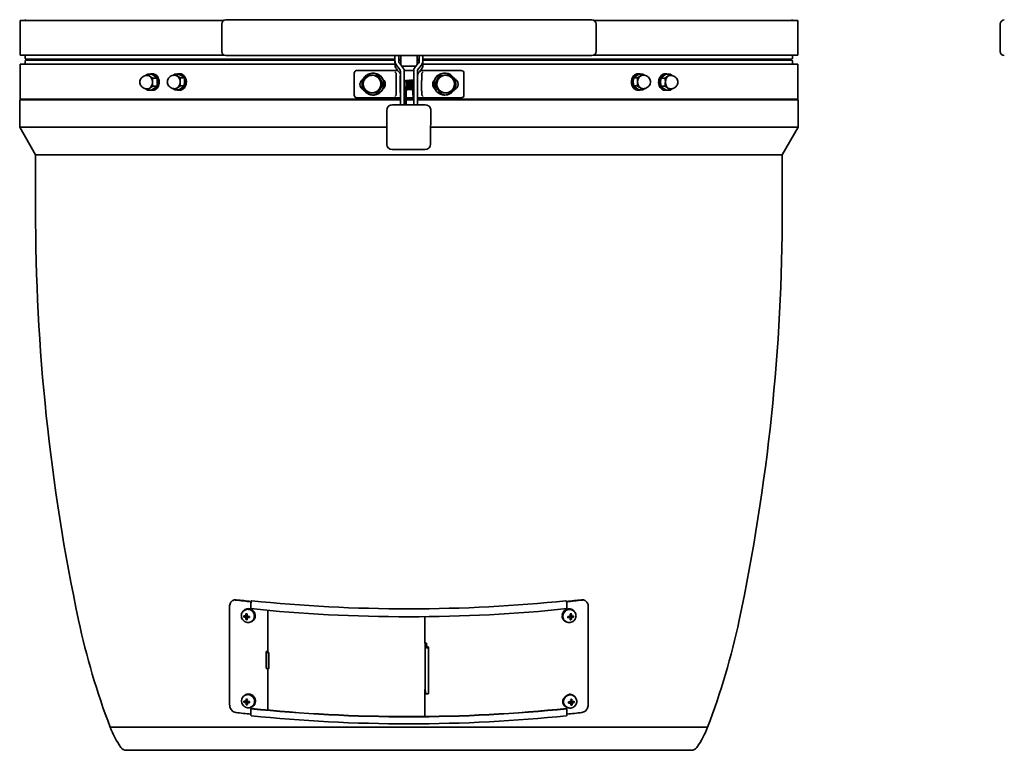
# Model space of a CAD drawing. Extents: x 6.5 to 64.9, y -6 to 65.8.
# Tile 1 of 21: x 6.5 to 34.7, y -6 to 15. Entities that reach past the tile are written whole.
import ezdxf

# ---------------------------------------------------------------- set-up
doc = ezdxf.new("R2010")
doc.units = 0
doc.header["$MEASUREMENT"] = 0

msp = doc.modelspace()

# ---------------------------------------------------------------- linework, layer by layer
at = {"color": 7, "lineweight": 35}
for p, q in [((6.463, 14.94), (12.324, 14.94)), ((6.463, 13.94), (6.463, 14.94)), ((12.257, 14.834), (12.257, 14.046)), ((17.635, 14.952), (12.375, 14.952)), ((22.894, 14.952), (17.635, 14.952)), ((28.807, 14.94), (22.946, 14.94)), ((23.012, 14.834), (23.012, 14.046)), ((28.807, 13.94), (28.807, 14.94)), ((34.622, 14.834), (34.622, 14.046)), ((6.463, 13.94), (12.324, 13.94)), ((6.611, 13.94), (6.611, 13.861)), ((17.635, 13.928), (12.375, 13.928)), ((17.232, 13.928), (17.232, 13.885)), ((17.345, 13.829), (17.345, 13.928)), ((17.399, 13.928), (17.399, 13.916)), ((17.399, 13.916), (17.399, 13.896)), ((17.399, 13.896), (17.399, 13.879)), ((17.399, 13.879), (17.399, 13.668)), ((22.894, 13.928), (17.635, 13.928)), ((17.871, 13.928), (17.871, 13.916)), ((17.871, 13.916), (17.871, 13.896)), ((17.871, 13.879), (17.871, 13.896)), ((17.871, 13.879), (17.871, 13.666)), ((17.927, 13.928), (17.927, 13.885)), ((18.035, 13.884), (18.035, 13.928)), ((18.04, 13.637), (18.04, 13.928)), ((22.946, 13.94), (28.807, 13.94)), ((28.658, 13.94), (28.658, 13.861)), ((6.463, 13.677), (13.679, 13.677)), ((6.463, 12.677), (6.463, 13.677)), ((6.611, 13.677), (6.611, 13.756)), ((6.651, 13.822), (17.232, 13.822)), ((6.651, 13.795), (17.233, 13.795)), ((6.888, 13.822), (17.232, 13.822)), ((13.679, 13.677), (17.236, 13.677)), ((14.055, 13.822), (14.055, 13.795)), ((14.171, 13.795), (14.171, 13.822)), ((14.359, 13.822), (14.359, 13.795)), ((14.369, 13.795), (14.369, 13.822)), ((14.383, 13.795), (14.383, 13.822)), ((14.624, 13.822), (14.624, 13.795)), ((14.647, 13.795), (14.647, 13.822)), ((14.657, 13.795), (14.657, 13.822)), ((14.717, 13.795), (14.717, 13.822)), ((14.72, 13.822), (14.72, 13.795)), ((14.733, 13.795), (14.733, 13.812)), ((17.233, 13.79), (17.233, 13.793)), ((17.237, 13.635), (17.233, 13.79)), ((17.257, 13.584), (17.253, 13.588)), ((17.342, 13.781), (17.342, 13.779)), ((17.345, 13.755), (17.345, 13.829)), ((17.345, 13.822), (17.399, 13.822)), ((17.345, 13.822), (17.399, 13.822)), ((17.345, 13.795), (17.399, 13.795)), ((17.392, 13.677), (17.399, 13.677)), ((17.431, 13.626), (17.841, 13.626)), ((17.871, 13.822), (17.928, 13.822)), ((17.871, 13.822), (17.928, 13.822)), ((17.871, 13.795), (17.928, 13.795)), ((17.88, 13.677), (17.871, 13.677)), ((17.929, 13.713), (17.929, 13.713)), ((18.023, 13.588), (18.02, 13.584)), ((18.04, 13.822), (28.619, 13.822)), ((18.04, 13.822), (28.381, 13.822)), ((18.04, 13.795), (28.619, 13.795)), ((28.083, 13.677), (18.04, 13.677)), ((20.677, 13.822), (20.677, 13.795)), ((20.737, 13.822), (20.737, 13.795)), ((20.74, 13.795), (20.739, 13.822)), ((20.937, 13.822), (20.937, 13.795)), ((20.96, 13.795), (20.96, 13.822)), ((21.255, 13.822), (21.255, 13.795)), ((21.277, 13.795), (21.277, 13.822)), ((28.807, 13.677), (28.083, 13.677)), ((28.658, 13.677), (28.658, 13.756)), ((28.807, 12.677), (28.807, 13.677)), ((10.244, 13.392), (10.13, 13.392)), ((10.282, 13.401), (10.256, 13.401)), ((11.017, 13.397), (10.915, 13.397)), ((11.05, 13.406), (11.027, 13.406)), ((16.065, 12.792), (16.065, 13.422)), ((17.31, 13.5), (16.144, 13.5)), ((16.46, 13.368), (16.44, 13.368)), ((16.585, 13.364), (16.44, 13.368)), ((16.609, 13.364), (16.46, 13.368)), ((16.734, 13.36), (16.585, 13.364)), ((16.607, 13.423), (16.602, 13.423)), ((16.754, 13.36), (16.609, 13.364)), ((16.754, 13.36), (16.734, 13.36)), ((17.271, 13.422), (17.235, 13.46)), ((17.27, 13.297), (17.273, 13.418)), ((17.337, 13.573), (17.375, 13.524)), ((17.391, 13.417), (17.388, 13.297)), ((17.391, 13.476), (17.391, 13.478)), ((17.498, 13.514), (17.498, 13.512)), ((17.5, 13.411), (17.498, 13.514)), ((17.773, 13.5), (17.498, 13.5)), ((17.5, 13.409), (17.5, 13.411)), ((17.5, 13.182), (17.5, 13.408)), ((17.882, 13.182), (17.882, 13.375)), ((17.884, 13.297), (17.887, 13.418)), ((17.896, 13.524), (17.934, 13.573)), ((19.136, 13.499), (17.967, 13.5)), ((18.005, 13.42), (18.002, 13.297)), ((18.661, 13.364), (18.516, 13.36)), ((18.516, 13.36), (18.536, 13.36)), ((18.685, 13.364), (18.536, 13.36)), ((18.81, 13.368), (18.661, 13.364)), ((18.663, 13.423), (18.668, 13.423)), ((18.83, 13.368), (18.685, 13.364)), ((18.81, 13.368), (18.83, 13.368)), ((19.137, 13.499), (19.136, 13.499)), ((19.215, 12.791), (19.216, 13.421)), ((24.218, 13.406), (24.241, 13.406)), ((24.251, 13.397), (24.354, 13.397)), ((24.988, 13.401), (25.014, 13.401)), ((25.026, 13.392), (25.14, 13.392)), ((10.28, 13.279), (10.394, 13.279)), ((10.394, 13.051), (10.28, 13.051)), ((11.075, 13.284), (11.177, 13.284)), ((11.177, 13.056), (11.075, 13.056)), ((16.288, 13.112), (16.288, 13.108)), ((16.894, 13.1), (16.874, 13.1)), ((17.269, 13.212), (17.269, 13.185)), ((17.269, 13.027), (17.269, 13.185)), ((17.387, 13.212), (17.387, 13.185)), ((17.387, 13.185), (17.387, 13.027)), ((17.391, 13.182), (17.388, 13.182)), ((17.391, 13.03), (17.388, 13.03)), ((17.519, 13.03), (17.498, 13.03)), ((17.514, 13.182), (17.499, 13.182)), ((17.554, 13.182), (17.553, 13.192)), ((17.559, 13.03), (17.558, 13.03)), ((17.595, 13.182), (17.594, 13.182)), ((17.599, 13.03), (17.598, 13.03)), ((17.636, 13.182), (17.635, 13.182)), ((17.639, 13.03), (17.638, 13.03)), ((17.679, 13.03), (17.679, 13.03)), ((17.716, 13.182), (17.715, 13.182)), ((17.773, 13.182), (17.756, 13.182)), ((17.772, 13.03), (17.759, 13.03)), ((17.772, 13.011), (17.771, 13.03)), ((17.883, 13.182), (17.88, 13.182)), ((17.88, 13.106), (17.88, 13.123)), ((17.88, 13.03), (17.88, 13.032)), ((17.883, 13.03), (17.88, 13.03)), ((17.883, 13.212), (17.883, 13.185)), ((17.883, 13.185), (17.883, 13.027)), ((18.001, 13.212), (18.001, 13.185)), ((18.001, 13.027), (18.001, 13.185)), ((18.376, 13.1), (18.396, 13.1)), ((18.982, 13.108), (18.982, 13.112)), ((24.092, 13.284), (24.194, 13.284)), ((24.194, 13.056), (24.092, 13.056)), ((24.876, 13.279), (24.99, 13.279)), ((24.99, 13.051), (24.876, 13.051)), ((10.244, 12.938), (10.13, 12.938)), ((10.282, 12.929), (10.256, 12.929)), ((11.017, 12.943), (10.915, 12.943)), ((11.05, 12.934), (11.027, 12.934)), ((16.426, 12.857), (16.571, 12.853)), ((16.571, 12.853), (16.72, 12.848)), ((16.607, 12.793), (16.602, 12.793)), ((16.739, 12.848), (16.72, 12.848)), ((17.272, 12.794), (17.269, 12.916)), ((17.388, 12.916), (17.39, 12.796)), ((17.39, 12.796), (17.39, 12.795)), ((17.761, 12.721), (17.738, 12.956)), ((17.884, 12.79), (17.881, 12.787)), ((17.886, 12.795), (17.884, 12.916)), ((18.002, 12.916), (18.005, 12.792)), ((18.006, 12.788), (18.043, 12.751)), ((18.53, 12.848), (18.55, 12.848)), ((18.55, 12.848), (18.699, 12.853)), ((18.663, 12.793), (18.668, 12.793)), ((18.699, 12.853), (18.844, 12.857)), ((24.218, 12.934), (24.241, 12.934)), ((24.251, 12.943), (24.354, 12.943)), ((24.988, 12.929), (25.014, 12.929)), ((25.026, 12.938), (25.14, 12.938)), ((6.454, 11.866), (6.454, 12.653)), ((17.39, 12.653), (6.454, 12.653)), ((13.679, 12.677), (6.463, 12.677)), ((17.39, 12.677), (13.679, 12.677)), ((17.39, 12.713), (16.144, 12.713)), ((18.105, 12.509), (17.16, 12.509)), ((17.39, 12.509), (17.39, 12.542)), ((17.496, 12.542), (17.496, 12.509)), ((17.517, 12.713), (17.499, 12.713)), ((17.516, 12.677), (17.499, 12.677)), ((17.516, 12.653), (17.499, 12.653)), ((17.564, 12.713), (17.556, 12.713)), ((17.635, 12.677), (17.556, 12.677)), ((17.635, 12.653), (17.556, 12.653)), ((17.772, 12.712), (17.564, 12.713)), ((17.635, 12.677), (17.772, 12.677)), ((17.772, 12.653), (17.635, 12.653)), ((17.772, 12.509), (17.772, 12.542)), ((19.136, 12.712), (17.881, 12.712)), ((17.881, 12.677), (28.083, 12.677)), ((28.816, 12.653), (17.881, 12.653)), ((19.136, 12.712), (19.137, 12.712)), ((28.083, 12.677), (28.807, 12.677)), ((28.816, 11.866), (28.816, 12.653)), ((18.262, 12.373), (18.262, 12.351)), ((18.262, 12.351), (18.262, 12.349)), ((17, 11.866), (6.454, 11.866)), ((6.454, 11.866), (6.908, 11.079)), ((28.816, 11.866), (18.26, 11.866)), ((28.361, 11.079), (28.816, 11.866)), ((16.999, 11.375), (16.999, 11.381)), ((6.908, 11.079), (17.635, 11.079)), ((6.908, 9.504), (6.908, 11.079)), ((17.635, 11.079), (6.908, 11.079)), ((18.101, 11.226), (17.156, 11.226)), ((17.635, 11.079), (28.361, 11.079)), ((28.361, 11.079), (17.635, 11.079)), ((28.361, 9.504), (28.361, 11.079)), ((12.485, -4.747), (12.485, -1.895)), ((12.57, -1.743), (12.584, -1.736)), ((13.096, -1.813), (13.096, -1.974)), ((22.174, -1.974), (22.174, -1.813)), ((22.686, -1.736), (22.7, -1.743)), ((22.784, -1.895), (22.784, -4.747)), ((12.991, -2.192), (12.891, -2.215)), ((12.925, -2.015), (12.897, -2.032)), ((12.936, -1.997), (12.92, -2.006)), ((12.985, -2.176), (12.949, -2.188)), ((12.998, -2.193), (12.949, -2.226)), ((12.954, -2.12), (12.986, -2.154)), ((13.001, -2.193), (12.954, -2.288)), ((13.018, -2.195), (12.985, -2.23)), ((13.023, -2.195), (13.051, -2.233)), ((13.051, -2.197), (13.051, -2.215)), ((13.051, -2.215), (13.051, -2.233)), ((13.582, -2.023), (13.582, -3.228)), ((18.094, -2.968), (18.094, -2.206)), ((22.233, -2.196), (22.204, -2.234)), ((22.204, -2.216), (22.204, -2.198)), ((22.204, -2.234), (22.204, -2.216)), ((22.238, -2.196), (22.271, -2.231)), ((22.256, -2.194), (22.302, -2.289)), ((22.259, -2.194), (22.307, -2.227)), ((22.265, -2.194), (22.365, -2.217)), ((22.27, -2.156), (22.302, -2.121)), ((22.27, -2.177), (22.307, -2.189)), ((22.322, -1.999), (22.337, -2.008)), ((22.332, -2.017), (22.36, -2.034)), ((13.121, -2.334), (13.093, -2.351)), ((13.141, -2.333), (13.126, -2.342)), ((22.114, -2.333), (22.13, -2.343)), ((22.135, -2.334), (22.162, -2.351)), ((18.098, -2.96), (18.094, -2.96)), ((18.099, -2.968), (18.094, -2.968)), ((18.099, -2.96), (18.098, -2.96)), ((18.099, -2.968), (18.099, -4.299)), ((18.104, -2.969), (18.122, -3.087)), ((18.153, -3.086), (18.136, -2.969)), ((18.184, -3.074), (18.155, -3.077)), ((18.155, -3.077), (18.168, -3.085)), ((18.155, -3.087), (18.155, -3.077)), ((18.184, -3.074), (18.198, -3.082)), ((18.2, -3.086), (18.2, -4.417)), ((13.564, -3.208), (13.533, -3.205)), ((13.533, -3.205), (13.533, -3.225)), ((13.533, -3.225), (13.533, -3.689)), ((13.559, -3.235), (13.603, -3.239)), ((13.564, -3.208), (13.564, -3.226)), ((13.564, -3.208), (13.564, -3.226)), ((13.564, -3.208), (13.582, -3.21)), ((13.564, -3.225), (13.564, -3.208)), ((13.614, -3.231), (13.569, -3.227)), ((13.603, -3.239), (13.614, -3.231)), ((13.603, -3.239), (13.603, -3.703)), ((13.614, -3.695), (13.614, -3.231)), ((13.603, -3.703), (13.559, -3.699)), ((13.582, -3.701), (13.582, -4.891)), ((13.614, -3.695), (13.603, -3.703)), ((12.93, -4.466), (12.903, -4.483)), ((12.94, -4.448), (12.925, -4.458)), ((18.094, -4.299), (18.099, -4.299)), ((18.094, -5.074), (18.094, -4.299)), ((18.122, -4.418), (18.104, -4.3)), ((22.35, -4.462), (22.363, -4.471)), ((22.358, -4.479), (22.383, -4.495)), ((12.997, -4.643), (12.897, -4.666)), ((12.991, -4.627), (12.955, -4.639)), ((13.003, -4.644), (12.955, -4.677)), ((12.96, -4.571), (12.992, -4.605)), ((13.006, -4.644), (12.96, -4.739)), ((13.024, -4.645), (12.991, -4.68)), ((13.029, -4.646), (13.057, -4.684)), ((13.057, -4.648), (13.057, -4.666)), ((13.057, -4.666), (13.057, -4.684)), ((13.127, -4.784), (13.099, -4.801)), ((13.147, -4.783), (13.132, -4.793)), ((22.131, -4.789), (22.145, -4.798)), ((22.15, -4.79), (22.175, -4.806)), ((22.254, -4.654), (22.219, -4.692)), ((22.257, -4.653), (22.286, -4.689)), ((22.275, -4.652), (22.319, -4.747)), ((22.277, -4.652), (22.323, -4.685)), ((22.281, -4.651), (22.382, -4.674)), ((22.284, -4.618), (22.316, -4.579)), ((22.285, -4.634), (22.322, -4.647)), ((13.096, -4.851), (13.108, -4.843)), ((13.096, -5.013), (13.096, -4.851)), ((22.162, -4.843), (22.174, -4.851)), ((22.174, -4.851), (22.174, -5.013)), ((17.635, -5.378), (9.052, -5.378)), ((9.052, -5.378), (17.635, -5.378)), ((26.217, -5.378), (17.635, -5.378)), ((17.635, -5.378), (17.635, -5.378)), ((17.635, -5.378), (26.217, -5.378)), ((9.522, -6.047), (17.635, -6.047)), ((10.024, -6.047), (10.035, -6.047)), ((17.635, -6.047), (25.748, -6.047)), ((25.246, -6.047), (25.235, -6.047))]:
    msp.add_line(p, q, dxfattribs=at)
for points in [[(17.927, 13.885), (17.928, 13.774), (17.928, 13.761)], [(17.238, 13.743), (17.236, 13.758), (17.233, 13.778), (17.233, 13.79)], [(17.25, 13.701), (17.279, 13.654), (17.321, 13.593)], [(17.342, 13.779), (17.343, 13.765), (17.346, 13.751), (17.35, 13.739), (17.359, 13.722)], [(17.928, 13.767), (17.923, 13.744), (17.918, 13.733), (17.912, 13.722)], [(18.021, 13.586), (18.003, 13.552), (17.974, 13.508), (17.939, 13.464), (17.921, 13.445)], [(17.95, 13.593), (17.985, 13.642), (18.015, 13.691), (18.02, 13.701)], [(18.02, 13.701), (18.027, 13.718), (18.031, 13.732), (18.032, 13.743)], [(18.032, 13.743), (18.034, 13.762), (18.035, 13.782), (18.036, 13.793)], [(10.119, 13.36), (10.084, 13.357), (10.05, 13.349), (10.02, 13.337), (9.992, 13.321), (9.966, 13.3), (9.944, 13.276), (9.927, 13.25), (9.915, 13.223), (9.908, 13.196), (9.905, 13.165)], [(10.194, 13.336), (10.243, 13.301), (10.28, 13.279)], [(10.268, 13.165), (10.266, 13.201), (10.258, 13.235), (10.246, 13.268), (10.232, 13.294), (10.214, 13.317), (10.194, 13.336)], [(10.331, 13.336), (10.281, 13.37), (10.244, 13.392)], [(10.282, 13.401), (10.301, 13.4), (10.321, 13.396), (10.34, 13.388), (10.354, 13.381), (10.367, 13.372), (10.392, 13.351), (10.414, 13.324), (10.432, 13.293), (10.446, 13.258), (10.456, 13.221), (10.46, 13.182), (10.461, 13.165)], [(10.905, 13.365), (10.868, 13.362), (10.837, 13.354), (10.806, 13.341), (10.777, 13.324), (10.753, 13.304), (10.732, 13.28), (10.715, 13.252), (10.703, 13.222), (10.696, 13.19), (10.695, 13.17)], [(10.985, 13.341), (11.037, 13.306), (11.075, 13.284)], [(11.065, 13.17), (11.062, 13.206), (11.054, 13.24), (11.041, 13.273), (11.025, 13.299), (11.006, 13.322), (10.985, 13.341)], [(11.107, 13.341), (11.055, 13.375), (11.017, 13.397)], [(11.05, 13.406), (11.072, 13.405), (11.093, 13.4), (11.113, 13.393), (11.128, 13.386), (11.142, 13.377), (11.169, 13.356), (11.192, 13.329), (11.212, 13.298), (11.227, 13.263), (11.237, 13.226), (11.242, 13.187), (11.242, 13.17)], [(16.573, 13.422), (16.533, 13.416), (16.495, 13.405), (16.459, 13.389), (16.425, 13.368), (16.393, 13.343), (16.364, 13.314), (16.34, 13.281), (16.32, 13.246), (16.304, 13.206), (16.293, 13.164), (16.289, 13.122)], [(16.914, 13.138), (16.908, 13.178), (16.896, 13.217), (16.88, 13.255), (16.858, 13.29), (16.833, 13.321), (16.804, 13.35), (16.771, 13.374), (16.735, 13.394), (16.703, 13.407), (16.67, 13.416), (16.636, 13.422), (16.602, 13.423)], [(17.371, 13.431), (17.345, 13.457), (17.309, 13.501), (17.277, 13.548), (17.274, 13.553)], [(17.39, 12.542), (17.391, 13.336), (17.391, 13.476)], [(17.498, 13.512), (17.497, 12.759), (17.496, 12.542)], [(17.772, 12.542), (17.773, 13.28), (17.773, 13.512)], [(17.88, 13.476), (17.879, 12.777), (17.878, 12.542)], [(18.668, 13.423), (18.629, 13.421), (18.589, 13.413), (18.552, 13.401), (18.516, 13.384), (18.481, 13.362), (18.45, 13.335), (18.423, 13.305), (18.4, 13.271), (18.383, 13.24), (18.37, 13.207), (18.361, 13.173), (18.356, 13.138)], [(18.982, 13.121), (18.978, 13.159), (18.97, 13.196), (18.957, 13.231), (18.94, 13.265), (18.918, 13.299), (18.891, 13.33), (18.861, 13.357), (18.827, 13.38), (18.797, 13.396), (18.765, 13.408), (18.731, 13.417), (18.697, 13.422)], [(24.026, 13.17), (24.029, 13.209), (24.037, 13.247), (24.05, 13.283), (24.068, 13.316), (24.089, 13.345), (24.115, 13.369), (24.128, 13.379), (24.143, 13.387), (24.163, 13.396), (24.184, 13.402), (24.205, 13.406), (24.218, 13.406)], [(24.251, 13.397), (24.213, 13.375), (24.161, 13.341)], [(24.284, 13.341), (24.254, 13.32), (24.194, 13.284)], [(24.284, 13.341), (24.26, 13.32), (24.24, 13.294), (24.224, 13.264), (24.213, 13.234), (24.206, 13.203), (24.204, 13.17)], [(24.364, 13.365), (24.4, 13.362), (24.432, 13.354), (24.463, 13.341), (24.492, 13.324), (24.515, 13.304), (24.536, 13.28), (24.554, 13.252), (24.566, 13.222), (24.573, 13.19), (24.574, 13.17)], [(24.809, 13.165), (24.812, 13.204), (24.819, 13.242), (24.831, 13.278), (24.848, 13.311), (24.868, 13.34), (24.892, 13.364), (24.918, 13.382), (24.932, 13.389), (24.947, 13.395), (24.961, 13.399), (24.988, 13.401)], [(25.026, 13.392), (24.989, 13.37), (24.94, 13.336)], [(25.076, 13.336), (25.048, 13.315), (24.99, 13.279)], [(25.076, 13.336), (25.054, 13.315), (25.035, 13.289), (25.02, 13.259), (25.01, 13.229), (25.004, 13.198), (25.002, 13.165)], [(25.151, 13.36), (25.129, 13.358), (25.108, 13.351), (25.087, 13.341), (25.066, 13.324), (25.048, 13.304), (25.032, 13.281), (25.021, 13.257), (25.012, 13.231), (25.007, 13.205), (25.004, 13.185), (25.003, 13.165)], [(25.151, 13.36), (25.187, 13.357), (25.22, 13.349), (25.25, 13.337), (25.278, 13.321), (25.305, 13.3), (25.326, 13.276), (25.343, 13.25), (25.355, 13.223), (25.362, 13.196), (25.365, 13.165)], [(10.119, 12.97), (10.084, 12.973), (10.05, 12.981), (10.02, 12.993), (9.992, 13.009), (9.966, 13.03), (9.944, 13.055), (9.927, 13.08), (9.915, 13.108), (9.908, 13.135), (9.905, 13.165)], [(10.194, 12.995), (10.216, 13.015), (10.235, 13.041), (10.25, 13.071), (10.26, 13.101), (10.266, 13.133), (10.268, 13.165)], [(10.194, 12.995), (10.222, 13.015), (10.28, 13.051)], [(10.268, 13.165), (10.269, 13.199), (10.272, 13.233), (10.28, 13.279)], [(10.28, 13.051), (10.272, 13.103), (10.268, 13.154), (10.268, 13.165)], [(10.461, 13.165), (10.458, 13.126), (10.451, 13.088), (10.439, 13.052), (10.422, 13.019), (10.402, 12.99), (10.378, 12.966), (10.352, 12.948), (10.338, 12.941), (10.324, 12.935), (10.309, 12.932), (10.282, 12.929)], [(10.394, 13.279), (10.402, 13.227), (10.405, 13.176), (10.405, 13.165)], [(10.394, 13.051), (10.401, 13.097), (10.405, 13.142), (10.405, 13.165)], [(10.905, 12.975), (10.868, 12.978), (10.837, 12.986), (10.806, 12.999), (10.777, 13.016), (10.753, 13.036), (10.732, 13.06), (10.715, 13.088), (10.703, 13.118), (10.696, 13.15), (10.695, 13.17)], [(10.985, 13), (11.008, 13.02), (11.029, 13.046), (11.045, 13.076), (11.056, 13.106), (11.062, 13.137), (11.065, 13.17)], [(10.985, 13), (11.015, 13.02), (11.075, 13.056)], [(11.242, 13.17), (11.239, 13.131), (11.232, 13.093), (11.219, 13.057), (11.201, 13.024), (11.179, 12.995), (11.154, 12.971), (11.14, 12.961), (11.126, 12.953), (11.106, 12.944), (11.085, 12.938), (11.064, 12.934), (11.05, 12.934)], [(11.065, 13.17), (11.065, 13.204), (11.068, 13.238), (11.075, 13.284)], [(11.075, 13.056), (11.068, 13.108), (11.065, 13.159), (11.065, 13.17)], [(11.177, 13.284), (11.184, 13.232), (11.187, 13.17)], [(11.177, 13.056), (11.183, 13.102), (11.187, 13.147), (11.187, 13.17)], [(16.29, 13.079), (16.296, 13.039), (16.308, 13), (16.324, 12.962), (16.345, 12.927), (16.371, 12.895), (16.4, 12.867), (16.433, 12.843), (16.469, 12.823), (16.501, 12.81), (16.534, 12.801), (16.568, 12.795), (16.602, 12.793)], [(16.631, 12.795), (16.67, 12.801), (16.709, 12.812), (16.745, 12.828), (16.779, 12.849), (16.811, 12.874), (16.84, 12.903), (16.864, 12.936), (16.884, 12.971), (16.898, 13.004), (16.908, 13.038), (16.914, 13.073), (16.916, 13.108)], [(17.388, 13.123), (17.388, 13.179), (17.388, 13.182), (17.388, 13.182), (17.388, 13.182)], [(17.516, 13.165), (17.514, 13.189), (17.515, 13.199), (17.521, 13.208), (17.529, 13.212), (17.539, 13.211), (17.547, 13.206), (17.552, 13.198), (17.554, 13.187), (17.557, 13.133), (17.558, 13.041)], [(17.555, 13.182), (17.554, 13.195), (17.556, 13.204), (17.562, 13.211), (17.571, 13.215), (17.58, 13.214), (17.589, 13.208), (17.593, 13.198), (17.594, 13.185), (17.598, 13.113), (17.598, 13.026), (17.596, 12.986), (17.593, 12.965), (17.589, 12.955), (17.582, 12.947), (17.573, 12.943), (17.563, 12.944), (17.558, 12.947)], [(17.595, 13.182), (17.594, 13.196), (17.595, 13.205), (17.601, 13.213), (17.611, 13.218), (17.621, 13.216), (17.629, 13.21), (17.633, 13.201), (17.634, 13.187), (17.638, 13.112), (17.638, 13.027), (17.636, 12.989), (17.633, 12.968), (17.628, 12.956), (17.619, 12.948), (17.61, 12.946), (17.599, 12.949), (17.591, 12.956), (17.585, 12.968), (17.583, 12.977)], [(17.635, 13.182), (17.634, 13.199), (17.636, 13.209), (17.642, 13.216), (17.651, 13.22), (17.66, 13.22), (17.669, 13.214), (17.674, 13.203), (17.675, 13.189), (17.678, 13.109), (17.679, 13.028), (17.676, 12.989), (17.673, 12.971), (17.669, 12.96), (17.662, 12.952), (17.652, 12.949), (17.642, 12.95), (17.633, 12.956), (17.627, 12.967), (17.623, 12.98)], [(17.676, 13.182), (17.674, 13.202), (17.676, 13.211), (17.682, 13.219), (17.69, 13.223), (17.7, 13.223), (17.708, 13.218), (17.713, 13.21), (17.714, 13.198), (17.717, 13.147), (17.719, 13.05), (17.718, 13.004), (17.715, 12.979), (17.711, 12.965), (17.704, 12.957), (17.695, 12.952), (17.684, 12.952), (17.676, 12.957), (17.669, 12.967), (17.663, 12.982)], [(17.716, 13.182), (17.715, 13.204), (17.716, 13.213), (17.722, 13.222), (17.732, 13.226), (17.741, 13.225), (17.75, 13.219), (17.754, 13.209), (17.755, 13.197), (17.758, 13.125), (17.759, 13.037), (17.757, 12.999), (17.754, 12.978), (17.75, 12.966), (17.743, 12.958), (17.733, 12.955), (17.723, 12.956), (17.714, 12.962), (17.708, 12.972), (17.703, 12.985)], [(17.88, 13.123), (17.88, 13.179), (17.88, 13.182), (17.88, 13.182), (17.88, 13.182)], [(18.355, 13.108), (18.357, 13.068), (18.365, 13.028), (18.378, 12.989), (18.396, 12.952), (18.418, 12.918), (18.445, 12.887), (18.475, 12.86), (18.509, 12.837), (18.54, 12.821), (18.572, 12.809), (18.605, 12.8), (18.639, 12.795)], [(18.668, 12.793), (18.708, 12.796), (18.747, 12.804), (18.785, 12.816), (18.821, 12.833), (18.855, 12.855), (18.886, 12.882), (18.913, 12.912), (18.937, 12.946), (18.953, 12.977), (18.966, 13.01), (18.975, 13.044), (18.98, 13.079)], [(24.218, 12.934), (24.197, 12.935), (24.176, 12.94), (24.155, 12.947), (24.141, 12.954), (24.126, 12.963), (24.1, 12.984), (24.076, 13.011), (24.057, 13.042), (24.042, 13.077), (24.032, 13.114), (24.027, 13.153), (24.026, 13.17)], [(24.092, 13.284), (24.085, 13.239), (24.082, 13.193), (24.081, 13.17)], [(24.092, 13.056), (24.085, 13.108), (24.081, 13.17)], [(24.194, 13.284), (24.201, 13.232), (24.204, 13.181), (24.204, 13.17)], [(24.204, 13.17), (24.203, 13.137), (24.2, 13.102), (24.194, 13.056)], [(24.284, 13), (24.232, 13.034), (24.194, 13.056)], [(24.204, 13.17), (24.207, 13.134), (24.215, 13.1), (24.227, 13.068), (24.243, 13.041), (24.262, 13.018), (24.284, 13)], [(24.364, 12.975), (24.4, 12.978), (24.432, 12.986), (24.463, 12.999), (24.492, 13.016), (24.515, 13.036), (24.536, 13.06), (24.554, 13.088), (24.566, 13.118), (24.573, 13.15), (24.574, 13.17)], [(24.988, 12.929), (24.969, 12.93), (24.949, 12.935), (24.93, 12.942), (24.916, 12.949), (24.903, 12.958), (24.878, 12.979), (24.856, 13.006), (24.838, 13.038), (24.824, 13.072), (24.814, 13.11), (24.81, 13.148), (24.809, 13.165)], [(24.876, 13.279), (24.869, 13.234), (24.865, 13.188), (24.865, 13.165)], [(24.876, 13.051), (24.869, 13.103), (24.865, 13.154), (24.865, 13.165)], [(24.99, 13.279), (24.998, 13.227), (25.002, 13.176), (25.002, 13.165)], [(25.002, 13.165), (25.001, 13.132), (24.998, 13.097), (24.99, 13.051)], [(25.076, 12.995), (25.027, 13.029), (24.99, 13.051)], [(25.002, 13.165), (25.004, 13.129), (25.012, 13.095), (25.024, 13.063), (25.038, 13.036), (25.056, 13.013), (25.076, 12.995)], [(25.003, 13.165), (25.006, 13.126), (25.01, 13.107), (25.016, 13.087), (25.023, 13.069), (25.031, 13.051), (25.047, 13.027), (25.066, 13.006), (25.088, 12.989), (25.108, 12.979), (25.13, 12.972), (25.151, 12.97)], [(25.151, 12.97), (25.187, 12.973), (25.22, 12.981), (25.25, 12.993), (25.278, 13.009), (25.305, 13.03), (25.326, 13.055), (25.343, 13.08), (25.355, 13.108), (25.362, 13.135), (25.365, 13.165)], [(10.244, 12.938), (10.281, 12.96), (10.331, 12.995)], [(11.017, 12.943), (11.055, 12.965), (11.107, 13)], [(24.161, 13), (24.213, 12.965), (24.251, 12.943)], [(24.94, 12.995), (24.989, 12.96), (25.026, 12.938)], [(17.16, 12.509), (17.13, 12.507), (17.102, 12.5), (17.075, 12.488), (17.051, 12.471), (17.03, 12.451), (17.016, 12.43), (17.006, 12.405), (17.002, 12.378), (17.002, 12.373)], [(18.105, 12.509), (18.138, 12.506), (18.167, 12.498), (18.193, 12.486), (18.216, 12.469), (18.234, 12.45), (18.249, 12.426), (18.257, 12.404), (18.261, 12.379), (18.262, 12.373)], [(12.485, -1.895), (12.488, -1.863), (12.496, -1.831), (12.51, -1.802), (12.518, -1.788), (12.528, -1.776), (12.548, -1.758), (12.57, -1.743)], [(13.096, -1.813), (13.099, -1.785), (13.103, -1.77), (13.108, -1.758), (13.114, -1.75), (13.116, -1.748)], [(22.7, -1.743), (22.721, -1.757), (22.74, -1.775), (22.751, -1.789), (22.761, -1.804), (22.769, -1.82), (22.776, -1.837), (22.781, -1.857), (22.783, -1.876), (22.784, -1.895)], [(12.897, -2.032), (12.875, -2.048), (12.855, -2.071), (12.839, -2.095), (12.828, -2.124), (12.822, -2.153), (12.821, -2.175)], [(12.992, -2.373), (12.961, -2.366), (12.932, -2.355), (12.905, -2.338), (12.879, -2.315), (12.858, -2.29), (12.84, -2.259), (12.828, -2.227), (12.822, -2.193), (12.821, -2.175)], [(13.203, -2.174), (13.197, -2.14), (13.185, -2.106), (13.167, -2.075), (13.145, -2.047), (13.118, -2.023), (13.089, -2.004), (13.073, -1.997), (13.056, -1.991), (13.04, -1.987), (13.023, -1.984)], [(13.023, -1.994), (13.052, -1.999), (13.08, -2.01), (13.11, -2.028), (13.136, -2.05), (13.158, -2.077), (13.176, -2.107), (13.188, -2.14), (13.194, -2.174)], [(13.195, -2.193), (13.194, -2.213), (13.191, -2.233), (13.187, -2.249), (13.181, -2.264), (13.171, -2.283), (13.159, -2.3), (13.145, -2.315), (13.121, -2.334)], [(13.126, -2.342), (13.143, -2.33), (13.159, -2.315), (13.172, -2.298), (13.184, -2.28), (13.191, -2.265), (13.196, -2.249), (13.202, -2.222), (13.204, -2.194)], [(22.233, -1.985), (22.22, -1.987), (22.188, -1.996), (22.157, -2.012), (22.128, -2.032), (22.103, -2.057), (22.082, -2.087), (22.066, -2.119), (22.058, -2.147), (22.053, -2.175)], [(22.135, -2.334), (22.116, -2.32), (22.099, -2.303), (22.09, -2.291), (22.081, -2.277), (22.074, -2.263), (22.069, -2.247), (22.062, -2.215), (22.061, -2.194)], [(22.062, -2.175), (22.065, -2.155), (22.07, -2.135), (22.08, -2.109), (22.094, -2.085), (22.11, -2.062), (22.135, -2.038), (22.163, -2.018), (22.194, -2.004), (22.214, -1.998), (22.233, -1.995)], [(22.264, -2.374), (22.295, -2.367), (22.324, -2.356), (22.352, -2.339), (22.377, -2.318), (22.399, -2.292), (22.416, -2.263), (22.427, -2.232), (22.434, -2.198), (22.436, -2.176)], [(22.36, -2.034), (22.384, -2.052), (22.403, -2.073), (22.419, -2.1), (22.429, -2.128), (22.435, -2.158), (22.436, -2.176)], [(18.104, -2.969), (18.104, -2.969), (18.104, -2.969), (18.103, -2.968), (18.102, -2.968), (18.099, -2.968)], [(18.136, -2.969), (18.136, -2.968), (18.134, -2.967), (18.133, -2.965), (18.127, -2.963), (18.113, -2.96)], [(18.125, -3.09), (18.131, -3.093), (18.146, -3.096)], [(18.161, -3.088), (18.155, -3.087), (18.154, -3.087)], [(18.169, -3.086), (18.169, -3.086), (18.169, -3.087), (18.168, -3.087), (18.167, -3.088), (18.161, -3.088)], [(18.161, -3.096), (18.18, -3.095), (18.194, -3.092), (18.199, -3.089), (18.2, -3.087), (18.2, -3.086)], [(12.903, -4.483), (12.878, -4.502), (12.858, -4.525), (12.843, -4.55), (12.832, -4.579), (12.827, -4.612), (12.826, -4.626)], [(13.209, -4.625), (13.203, -4.59), (13.191, -4.557), (13.173, -4.526), (13.151, -4.498), (13.124, -4.474), (13.095, -4.455), (13.079, -4.448), (13.062, -4.442), (13.045, -4.438), (13.029, -4.435)], [(13.029, -4.444), (13.048, -4.448), (13.067, -4.453), (13.098, -4.467), (13.126, -4.487), (13.151, -4.511), (13.171, -4.54), (13.187, -4.571), (13.197, -4.604), (13.2, -4.625)], [(18.099, -4.299), (18.103, -4.299), (18.104, -4.3), (18.104, -4.3), (18.104, -4.3)], [(22.253, -4.444), (22.24, -4.445), (22.207, -4.454), (22.175, -4.469), (22.146, -4.489), (22.121, -4.514), (22.1, -4.544), (22.084, -4.576), (22.075, -4.605), (22.07, -4.634)], [(22.079, -4.634), (22.085, -4.6), (22.097, -4.568), (22.114, -4.537), (22.137, -4.51), (22.163, -4.488), (22.192, -4.47), (22.221, -4.459), (22.251, -4.453)], [(22.383, -4.495), (22.407, -4.515), (22.426, -4.539), (22.441, -4.564), (22.451, -4.594), (22.456, -4.627), (22.456, -4.634)], [(12.663, -4.959), (12.631, -4.952), (12.6, -4.939), (12.57, -4.92), (12.544, -4.896), (12.526, -4.873), (12.511, -4.848), (12.499, -4.822), (12.491, -4.796), (12.487, -4.769)], [(12.998, -4.824), (12.966, -4.817), (12.938, -4.806), (12.91, -4.789), (12.885, -4.768), (12.863, -4.741), (12.847, -4.713), (12.835, -4.682), (12.828, -4.648), (12.826, -4.626)], [(13.201, -4.644), (13.2, -4.664), (13.197, -4.684), (13.189, -4.709), (13.178, -4.732), (13.163, -4.753), (13.146, -4.77), (13.127, -4.784)], [(13.132, -4.793), (13.149, -4.781), (13.164, -4.766), (13.178, -4.749), (13.189, -4.731), (13.196, -4.716), (13.202, -4.7), (13.208, -4.673), (13.21, -4.645)], [(22.111, -4.543), (22.094, -4.556), (22.079, -4.571), (22.068, -4.589), (22.059, -4.609), (22.055, -4.629), (22.055, -4.65), (22.059, -4.67), (22.066, -4.688), (22.078, -4.704), (22.091, -4.716)], [(22.15, -4.79), (22.129, -4.773), (22.112, -4.753), (22.097, -4.73), (22.087, -4.706), (22.081, -4.68), (22.079, -4.654)], [(22.285, -4.832), (22.317, -4.826), (22.346, -4.814), (22.373, -4.797), (22.399, -4.775), (22.42, -4.749), (22.437, -4.72), (22.449, -4.69), (22.455, -4.659), (22.456, -4.634)], [(22.783, -4.769), (22.779, -4.796), (22.77, -4.823), (22.758, -4.85), (22.742, -4.875), (22.724, -4.898), (22.703, -4.917), (22.68, -4.933), (22.656, -4.945), (22.631, -4.954), (22.607, -4.959)], [(13.111, -5.053), (13.107, -5.052), (13.104, -5.048), (13.101, -5.044), (13.098, -5.032), (13.096, -5.013)]]:
    msp.add_lwpolyline(points, dxfattribs=at)
for centre, radius, start, end in [((6.651, 14.924), 0.0394, 114.261, 156.4233), ((12.375, 14.834), 0.118, 90, 180), ((22.894, 14.834), 0.118, 360, 90), ((28.619, 14.924), 0.0394, 23.5767, 65.739), ((34.74, 14.834), 0.118, 90, 180), ((6.651, 13.861), 0.0394, 180, 270.0054), ((12.375, 14.046), 0.118, 180, 270), ((32.535, 13.881), 15.303, 179.9847, 180.3278), ((17.418, 13.916), 0.0197, 140.171, 180), ((17.418, 13.916), 0.0197, 140.0764, 180), ((17.851, 13.916), 0.0197, 0, 39.829), ((17.851, 13.916), 0.0197, 0.0689, 39.9089), ((33.338, 13.88), 15.303, 179.9847, 180.3278), ((22.894, 14.046), 0.118, 270, 0), ((28.619, 13.861), 0.0394, 269.9946, 360), ((34.74, 14.046), 0.118, 180, 270), ((6.651, 13.756), 0.0394, 89.9946, 180), ((17.318, 13.637), 0.0815, 181.5336, 216.9796), ((17.346, 13.752), 0.108, 184.7385, 208.1054), ((17.603, 13.758), 0.388, 206.383, 211.9248), ((17.271, 13.595), 0.0184, 217.2378, 227.2658), ((18.5, 14.472), 1.469, 216.7007, 217.6827), ((17.852, 14.049), 0.592, 213.5262, 217.3377), ((33.469, 25.932), 20.216, 217.2702, 217.733), ((3.063, 25.007), 18.652, 322.1437, 322.6457), ((17.452, 14.025), 0.552, 322.5792, 326.6636), ((14.621, 13.698), 3.308, 0.2575, 1.0899), ((16.855, 14.41), 1.366, 322.2, 323.2568), ((18.005, 13.595), 0.0188, 312.0121, 322.676), ((17.958, 13.637), 0.0816, 322.9449, 359.9654), ((28.619, 13.756), 0.0394, 0, 90.0054), ((10.67, 12.473), 1.066, 120.3991, 124.1674), ((10.119, 13.247), 0.115, 90.0475, 104.9525), ((10.494, 13.733), 0.498, 223.1364, 232.9156), ((10.256, 13.262), 0.139, 90.1237, 110.6467), ((10.03, 12.939), 0.498, 43.1274, 52.9172), ((11.549, 12.283), 1.282, 119.648, 123.0044), ((10.905, 13.236), 0.131, 90.0417, 105.3919), ((11.365, 13.878), 0.658, 226.868, 234.6941), ((11.028, 13.248), 0.158, 90.0814, 109.3344), ((10.727, 12.804), 0.658, 46.8595, 54.6951), ((16.144, 13.422), 0.0787, 102.8639, 180.0056), ((16.144, 13.422), 0.0786, 90.0001, 102.8084), ((16.577, 13.108), 0.253, 118.4434, 208.2744), ((22.011, 9.772), 6.631, 147.1569, 148.4416), ((16.578, 13.109), 0.255, 118.5025, 148.5081), ((16.578, 13.11), 0.254, 88.3842, 118.4936), ((16.578, 13.108), 0.254, 90.0484, 118.4805), ((16.602, 13.111), 0.312, 90.0273, 95.3598), ((16.577, 13.11), 0.252, 28.2126, 89.9953), ((16.577, 13.11), 0.255, 28.2156, 88.3231), ((22.262, 16.163), 6.198, 206.8876, 208.2432), ((11.172, 10.181), 6.424, 28.3356, 29.6611), ((22.807, 13.215), 5.538, 179.1563, 180.0354), ((17.266, 13.418), 0.00615, 2.6875, 44.8133), ((17.316, 13.375), 0.0782, 15.859, 46.3124), ((17.313, 13.476), 0.0786, 1.568, 37.8303), ((22.921, 13.215), 5.534, 179.1563, 180.036), ((17.419, 13.512), 0.079, 1.5684, 37.7359), ((17.852, 13.512), 0.0792, 142.1365, 179.8678), ((17.958, 13.476), 0.0788, 142.0296, 179.8677), ((17.961, 13.375), 0.0783, 133.554, 179.7804), ((17.702, 13.659), 0.305, 311.7329, 315.5956), ((23.536, 13.215), 5.534, 179.1563, 180.036), ((18.011, 13.419), 0.00627, 135.0617, 175.8991), ((19.254, 12.258), 1.707, 135.1735, 136.9286), ((24.098, 10.181), 6.424, 150.3389, 151.6644), ((18.692, 13.11), 0.255, 91.6769, 151.7844), ((13.008, 16.163), 6.198, 331.757, 333.1126), ((18.668, 13.111), 0.312, 84.6401, 89.9727), ((18.692, 13.11), 0.254, 61.5066, 91.6156), ((18.692, 13.108), 0.254, 61.5195, 89.9523), ((18.691, 13.109), 0.255, 31.4917, 61.4977), ((18.693, 13.108), 0.253, 331.7256, 61.5566), ((13.274, 9.781), 6.613, 31.5597, 32.8478), ((19.137, 13.421), 0.0788, 0.0384, 90.0161), ((24.542, 12.803), 0.658, 125.3059, 133.132), ((24.241, 13.248), 0.158, 70.6656, 89.9186), ((23.903, 13.878), 0.659, 305.302, 313.1261), ((23.719, 12.283), 1.282, 56.9955, 60.3517), ((24.364, 13.236), 0.131, 74.6069, 89.9587), ((25.24, 12.938), 0.498, 127.0844, 136.8636), ((25.014, 13.262), 0.139, 69.3533, 89.8763), ((24.776, 13.733), 0.498, 307.0796, 316.8581), ((24.6, 12.473), 1.066, 55.8325, 59.6007), ((25.151, 13.247), 0.115, 75.052, 89.9528), ((10.03, 13.392), 0.498, 307.0844, 316.8636), ((10.727, 13.537), 0.658, 305.3059, 313.132), ((16.397, 13.106), 0.167, 115.1343, 174.8982), ((16.397, 13.108), 0.167, 175.1956, 180.0153), ((16.397, 13.106), 0.168, 174.8742, 179.9803), ((16.398, 13.108), 0.168, 180.01, 245.3217), ((16.397, 13.106), 0.168, 180.0076, 245.9809), ((21.747, 9.946), 6.315, 148.5286, 149.8579), ((21.761, 15.892), 6.139, 206.8761, 208.2448), ((16.605, 13.108), 0.316, 180.0003, 185.315), ((16.58, 13.108), 0.257, 148.5111, 208.2717), ((16.576, 13.108), 0.257, 328.5111, 28.2717), ((22.491, 9.475), 6.686, 147.1662, 148.4404), ((22.48, 16.292), 6.451, 208.3359, 209.6558), ((11.395, 16.294), 6.359, 328.5299, 329.8499), ((11.388, 10.309), 6.172, 26.8821, 28.2433), ((16.791, 13.105), 0.167, 306.0392, 354.8813), ((16.791, 13.107), 0.167, 306.559, 354.4653), ((16.79, 13.105), 0.168, 359.9991, 51.8779), ((16.599, 13.108), 0.316, 0.0002, 5.3149), ((16.605, 13.108), 0.316, 360, 5.3153), ((16.79, 13.105), 0.168, 354.8802, 359.9841), ((-415.075, 13.902), 432.576, 359.81546, 359.8845), ((-563.261, 16.784), 580.792, 359.57821, 359.630719), ((-563.948, 16.789), 581.518, 359.57825, 359.630667), ((17.977, 13.216), 0.385, 183.2127, 185.0582), ((18.246, 13.235), 0.574, 183.4498, 185.2609), ((18.391, 13.245), 0.678, 183.5509, 185.3246), ((21.757, 13.089), 3.877, 179.7493, 180.8482), ((-414.574, 13.902), 432.457, 359.81546, 359.88451), ((24.937, 13.005), 7.054, 179.8215, 180.7273), ((25.055, 13.005), 7.054, 179.8215, 180.7273), ((18.489, 13.104), 0.168, 135.0607, 174.8567), ((18.49, 13.106), 0.168, 175.1893, 179.9898), ((18.489, 13.104), 0.168, 174.8785, 179.9903), ((18.489, 13.106), 0.167, 180.0014, 226.7481), ((18.489, 13.104), 0.167, 179.9819, 227.572), ((18.665, 13.108), 0.316, 174.6847, 180), ((18.671, 13.108), 0.316, 174.6851, 179.9996), ((23.881, 10.309), 6.172, 151.7567, 153.1179), ((23.875, 16.294), 6.359, 210.1501, 211.4701), ((12.79, 16.292), 6.451, 330.3443, 331.6643), ((12.779, 9.476), 6.685, 31.5595, 32.8338), ((18.694, 13.108), 0.257, 151.7283, 211.489), ((13.523, 9.946), 6.315, 30.1421, 31.4713), ((18.69, 13.108), 0.257, 331.7283, 31.489), ((13.509, 15.891), 6.138, 331.7553, 333.1242), ((18.882, 13.106), 0.168, 289.2734, 354.8513), ((18.882, 13.108), 0.168, 289.7311, 354.4552), ((18.883, 13.106), 0.167, 359.9625, 69.2357), ((18.666, 13.108), 0.316, 354.6851, 359.9996), ((18.882, 13.105), 0.168, 354.8855, 359.9833), ((24.541, 13.536), 0.658, 226.8595, 234.6951), ((25.24, 13.392), 0.498, 223.1274, 232.9172), ((10.67, 13.857), 1.066, 235.8325, 239.6007), ((10.119, 13.083), 0.115, 255.052, 269.9528), ((10.494, 12.597), 0.498, 127.0796, 136.8581), ((10.256, 13.068), 0.139, 249.3533, 269.8763), ((11.549, 14.057), 1.282, 236.9955, 240.3517), ((10.905, 13.104), 0.131, 254.6069, 269.9587), ((11.365, 12.462), 0.659, 125.302, 133.1261), ((11.028, 13.092), 0.158, 250.6656, 269.9186), ((16.144, 12.792), 0.0787, 179.9733, 269.9519), ((21.975, 16.018), 6.387, 208.3342, 209.6674), ((16.578, 13.109), 0.254, 208.3089, 270.0703), ((16.578, 13.107), 0.255, 208.2156, 268.3231), ((16.578, 13.107), 0.254, 268.3842, 298.4936), ((16.578, 13.107), 0.251, 270.0574, 298.4931), ((16.602, 13.106), 0.312, 270.0273, 275.3598), ((16.607, 13.106), 0.312, 270.0407, 275.3596), ((16.577, 13.108), 0.255, 298.5025, 328.5081), ((22.23, 9.647), 6.373, 148.5308, 149.848), ((11.156, 16.453), 6.646, 327.1588, 328.4406), ((16.144, 13.842), 1.541, 315.0115, 316.9486), ((17.266, 12.795), 0.00642, 316.3373, 357.5369), ((17.563, 12.986), 0.0336, 342.6189, 350.68), ((17.603, 12.989), 0.0338, 342.6663, 350.6403), ((17.642, 12.992), 0.0342, 342.7219, 350.6254), ((17.683, 12.995), 0.0337, 342.6542, 350.6766), ((17.88, 12.795), 0.00692, 309.8803, 356.1878), ((18.011, 12.793), 0.00627, 184.0551, 224.8967), ((24.114, 16.453), 6.646, 211.5594, 212.8412), ((13.032, 9.643), 6.381, 30.1562, 31.4716), ((18.693, 13.108), 0.255, 211.4917, 241.4977), ((18.692, 13.107), 0.254, 241.5066, 271.6156), ((18.692, 13.107), 0.251, 241.5069, 269.9426), ((18.663, 13.106), 0.312, 264.6405, 269.9593), ((18.668, 13.106), 0.312, 264.6401, 269.9727), ((18.692, 13.109), 0.254, 269.9297, 331.6911), ((18.692, 13.107), 0.255, 271.6769, 331.7844), ((13.294, 16.018), 6.388, 330.3329, 331.6659), ((19.137, 12.791), 0.0788, 269.9628, 359.9404), ((24.241, 13.092), 0.158, 270.0814, 289.3344), ((23.903, 12.462), 0.658, 46.868, 54.6941), ((23.719, 14.057), 1.282, 299.648, 303.0044), ((24.364, 13.104), 0.131, 270.0417, 285.3919), ((25.014, 13.068), 0.139, 270.1237, 290.6467), ((24.776, 12.597), 0.498, 43.1364, 52.9156), ((24.6, 13.857), 1.066, 300.3991, 304.1674), ((25.151, 13.083), 0.115, 270.0475, 284.9525), ((6.651, 12.693), 0.0394, 203.5776, 270), ((28.619, 12.693), 0.0394, 270, 336.4231), ((244.566, 11.118), 227.568, 179.68416, 179.93191), ((242.88, 11.116), 224.621, 179.68547, 179.93206), ((17.152, 11.388), 0.154, 179.9263, 182.816), ((17.156, 11.383), 0.157, 182.9271, 269.968), ((18.101, 11.383), 0.158, 270.0101, 359.799), ((63.854, 9.504), 56.946, 180, 191.9704), ((-28.585, 9.504), 56.946, 348.0296, 360), ((12.642, -1.88), 0.155, 89.9312, 117.8455), ((12.656, -1.873), 0.155, 89.9318, 117.8378), ((12.643, -1.894), 0.168, 83.1051, 90.1878), ((12.657, -1.886), 0.168, 83.1058, 90.1882), ((16.914, 33.598), 35.58, 263.1383, 263.8478), ((16.914, 33.494), 35.467, 263.139, 263.8328), ((13.122, -1.756), 0.0089, 85.8357, 124.4199), ((22.148, -1.756), 0.0089, 55.5801, 94.1643), ((18.356, 33.494), 35.467, 276.1672, 276.861), ((18.356, 33.598), 35.58, 276.1522, 276.8617), ((22.613, -1.886), 0.168, 89.8116, 96.8942), ((22.627, -1.894), 0.168, 89.8122, 96.8949), ((22.614, -1.873), 0.155, 62.156, 90.0691), ((22.627, -1.88), 0.155, 62.1622, 90.0689), ((13.003, -2.141), 0.158, 121.5361, 144.443), ((13.213, -2.197), 0.323, 176.7872, 179.9924), ((13.076, -1.138), 1.057, 259.9255, 263.0762), ((13.205, -2.197), 0.315, 179.9921, 183.2525), ((13.026, -1.64), 0.59, 256.8325, 262.5088), ((13.633, -2.209), 0.685, 172.5801, 178.2616), ((13.485, -2.211), 0.537, 181.6043, 188.2897), ((12.895, -2.814), 0.696, 83.7389, 85.1406), ((12.889, -2.865), 0.748, 82.4043, 83.7402), ((14.016, -2.213), 1.031, 175.0648, 178.8434), ((13.137, -0.601), 1.598, 264.5262, 266.9183), ((13.058, -1.36), 0.873, 265.1664, 269.5377), ((13.777, -2.215), 0.793, 181.0581, 185.5619), ((13.003, -2.193), 0.193, 0.0171, 5.6405), ((13.002, -2.194), 0.203, 0.0171, 5.6405), ((13.017, -2.185), 0.203, 0.0165, 5.6411), ((22.239, -2.186), 0.202, 174.4233, 179.9842), ((22.254, -2.195), 0.202, 174.4238, 179.9837), ((22.253, -2.194), 0.192, 174.4245, 179.983), ((22.121, -0.595), 1.606, 272.9916, 275.3752), ((22.199, -1.358), 0.876, 270.3745, 274.7368), ((22.365, -2.868), 0.75, 96.1561, 97.4918), ((21.221, -2.214), 1.051, 1.1352, 4.8441), ((21.464, -2.216), 0.807, 354.5393, 358.9617), ((22.36, -2.817), 0.698, 94.757, 96.1574), ((21.614, -2.21), 0.693, 1.7185, 7.3345), ((21.765, -2.212), 0.543, 351.8026, 358.4146), ((22.18, -1.127), 1.07, 276.8177, 279.943), ((22.23, -1.636), 0.596, 277.3846, 283.0253), ((22.253, -2.143), 0.159, 35.0495, 58.0442), ((22.041, -2.199), 0.324, 0.0076, 3.2012), ((22.05, -2.199), 0.316, 356.7588, 0.008), ((28.29, 1.963), 20.591, 191.9705, 200.8882), ((13.005, -1.983), 0.31, 260.5971, 263.7628), ((13.006, -1.968), 0.324, 263.7618, 266.8312), ((13.043, -2.207), 0.158, 278.4514, 301.3683), ((22.213, -2.208), 0.159, 238.211, 261.1948), ((22.25, -1.968), 0.326, 273.0735, 276.1349), ((22.251, -1.982), 0.311, 276.1339, 279.2899), ((6.98, 1.963), 20.591, 339.1118, 348.0295), ((18.099, -3.092), 0.133, 84.142, 90.0926), ((18.127, -3.085), 0.00561, 197.0698, 244.3884), ((18.161, -2.953), 0.143, 264.142, 270.0926), ((18.154, -3.086), 0.00111, 197.0803, 244.3771), ((18.168, -3.086), 0.00101, 10.0225, 66.3019), ((13.009, -4.592), 0.158, 121.7581, 144.7166), ((18.127, -4.416), 0.00559, 196.9982, 244.4594), ((18.161, -4.284), 0.143, 264.1424, 270.0921), ((22.272, -4.608), 0.165, 32.3496, 56.1851), ((12.694, -4.747), 0.208, 180.0221, 186.1588), ((13.22, -4.648), 0.323, 176.7935, 179.9924), ((13.212, -4.648), 0.315, 179.9921, 183.2464), ((13.082, -3.582), 1.064, 259.9969, 263.1338), ((13.031, -4.088), 0.593, 256.9097, 262.5667), ((13.644, -4.66), 0.689, 172.6264, 178.2724), ((13.494, -4.662), 0.54, 181.5941, 188.2397), ((12.902, -5.266), 0.697, 83.7952, 85.1962), ((13.01, -4.432), 0.311, 260.6584, 263.8189), ((12.896, -5.317), 0.749, 82.4607, 83.7965), ((13.012, -4.418), 0.325, 263.8179, 266.8829), ((14.032, -4.663), 1.042, 175.1142, 178.855), ((13.142, -3.048), 1.602, 264.5797, 266.9672), ((13.064, -3.809), 0.875, 265.2189, 269.5853), ((13.791, -4.666), 0.8, 181.0474, 185.5071), ((13.049, -4.658), 0.158, 278.6422, 301.5911), ((13.009, -4.644), 0.192, 0.0168, 5.6056), ((13.008, -4.645), 0.202, 0.0167, 5.6057), ((13.023, -4.635), 0.202, 0.0161, 5.6063), ((22.259, -4.642), 0.203, 171.7506, 175.175), ((22.255, -4.642), 0.199, 175.1688, 180.2408), ((22.269, -4.651), 0.199, 175.1691, 180.2405), ((22.268, -4.65), 0.189, 175.1631, 181.0557), ((22.236, -4.661), 0.165, 236.3412, 260.1448), ((22.117, -2.94), 1.719, 273.3666, 275.6113), ((23.197, -4.656), 0.978, 180.0171, 181.0795), ((23.151, -4.657), 0.933, 181.0786, 182.175), ((22.207, -3.78), 0.913, 270.7595, 274.9843), ((22.381, -5.324), 0.748, 96.3311, 97.6893), ((21.057, -4.695), 1.23, 2.0517, 5.223), ((21.339, -4.692), 0.947, 356.4243, 0.198), ((22.265, -4.413), 0.339, 273.3224, 276.3123), ((22.376, -5.28), 0.703, 94.9166, 96.332), ((22.266, -4.426), 0.325, 276.3117, 279.3836), ((21.56, -4.682), 0.763, 2.6435, 7.7535), ((21.725, -4.681), 0.597, 353.6314, 359.6455), ((22.176, -3.451), 1.204, 276.9528, 279.7997), ((22.238, -4.04), 0.65, 277.5173, 282.8132), ((22.047, -4.662), 0.335, 1.0914, 4.1881), ((22.056, -4.662), 0.326, 357.9388, 1.0921), ((22.576, -4.747), 0.208, 353.8412, 359.9779), ((11.627, -4.395), 2.756, 200.8886, 214.6518), ((23.643, -4.395), 2.756, 325.3482, 339.1114), ((9.522, -5.85), 0.197, 214.6518, 270), ((25.748, -5.85), 0.197, 270, 325.3482)]:
    msp.add_arc(centre, radius, start, end, dxfattribs=at)
for centre, major_axis, ratio, start_param, end_param in [((14.378, 14.43), (0, -1.401), 0.005409, 5.161361, 5.18278), ((14.435, 13.789), (0, 0.09), 0.005409, 4.779192, 5.086308), ((14.734, 13.603), (0, 0.25), 0.005409, 0.506079, 0.587197), ((20.748, 13.789), (0, 0.09), 0.005409, 4.779191, 5.086308), ((21.013, 13.909), (0, 0.13), 0.005409, 3.648945, 3.982001), ((21.201, 13.909), (0, -0.13), 0.005409, 0.507352, 0.840408), ((10.119, 13.166), (0, -0.196), 0.759771, 2.614751, 3.13974), ((10.119, 13.165), (0, 0.195), 0.757967, 3.141593, 6.283185), ((10.256, 13.165), (0, 0.236), 0.757967, 3.141593, 6.283185), ((10.905, 13.171), (0.001, -0.196), 0.813554, 2.613945, 3.138934), ((10.905, 13.17), (0, 0.195), 0.811623, 3.141593, 6.283185), ((11.027, 13.17), (0, 0.236), 0.811623, 3.141593, 6.283185), ((16.607, 13.108), (0, 0.315), 0.995855, 4.805544, 6.283893), ((17.884, 13.185), (0, 0.118), 0.00813, 0.335692, 1.344074), ((18.663, 13.108), (0, 0.315), 0.995855, 6.282478, 7.760826), ((18.692, 13.108), (0, -0.253), 0.995855, 3.140758, 4.216992), ((24.241, 13.17), (0, 0.236), 0.811623, 0, 3.141593), ((24.364, 13.17), (0, -0.195), 0.811623, 3.141593, 4.712389), ((24.364, 13.17), (0, 0.197), 0.811623, 0, 0.523599), ((25.014, 13.165), (0, 0.236), 0.757967, 0, 3.141593), ((25.151, 13.165), (0, 0.197), 0.757967, 0, 0.523599), ((16.607, 13.108), (0, 0.315), 0.995855, 3.234748, 4.712389), ((16.578, 13.108), (0, 0.253), 0.995855, 3.63699, 5.207786), ((17.27, 13.027), (0, 0.118), 0.00813, 1.570798, 2.805904), ((17.388, 13.027), (0, -0.118), 0.00813, 4.712388, 5.947496), ((17.388, 13.106), (0, -0.0762), 0.00813, 4.485667, 6.283386), ((17.498, 13.106), (0, -0.0762), 0.00813, 3.141782, 6.283375), ((18.663, 13.108), (0, 0.315), 0.995855, 1.570796, 3.048437), ((18.692, 13.108), (0, 0.253), 0.995855, 1.075399, 2.646196), ((24.364, 13.17), (0, 0.195), 0.811623, 1.570796, 3.141593), ((10.119, 13.165), (0, 0.197), 0.757967, 3.141593, 3.665191), ((10.905, 13.17), (0, 0.197), 0.811623, 3.141593, 3.665191), ((24.364, 13.169), (0.001, -0.196), 0.813554, 5.755538, 6.280527), ((25.151, 13.164), (0, -0.196), 0.759771, 5.756344, 6.281333), ((17.877, 12.581), (0, -0.118), 0.00813, 0.915588, 1.234862), ((13.023, -2.174), (0.103, -0.168), 0.889875, 2.537611, 3.140254), ((13.038, -2.165), (0.103, -0.168), 0.889538, 1.072581, 3.141568), ((17.627, 0.851), (11.838, -0.002), 0.258382, 4.319737, 4.713141), ((17.634, 1.069), (11.785, 0), 0.258634, 4.319475, 4.712433), ((17.635, 1.069), (11.785, 0), 0.258634, 4.712345, 5.105303), ((17.643, 0.851), (11.838, 0.002), 0.258382, 4.711637, 5.105041), ((22.218, -2.166), (-0.104, -0.167), 0.891784, 3.750564, 5.218771), ((22.153, -1.8), (0.0057, -0.053), 0.369644, 1.288515, 2.859311), ((22.218, -2.166), (-0.104, -0.167), 0.891784, 3.141632, 3.750564), ((13.023, -2.175), (0.097, -0.16), 0.888809, 2.543029, 3.144717), ((13.038, -2.165), (0.103, -0.168), 0.889538, 6.28316, 7.251709), ((22.218, -2.166), (-0.104, -0.167), 0.891784, 5.321361, 6.283225), ((22.234, -2.175), (-0.104, -0.167), 0.891749, 5.321756, 6.283581), ((22.234, -2.175), (-0.104, -0.167), 0.892348, 3.143135, 3.75244), ((22.233, -2.176), (-0.099, -0.159), 0.891633, 3.140821, 3.74953), ((12.995, -2.192), (0.097, -0.16), 0.905298, 5.676877, 6.287067), ((22.261, -2.193), (-0.098, -0.159), 0.907153, 6.279315, 6.896006), ((18.161, -3.086), (0.0392, 0), 0.259238, 0.000041, 0.388519), ((13.572, -3.225), (-0.0394, 0), 0.258819, 6.281016, 7.49858), ((13.572, -3.225), (-0.00817, 0), 0.258819, 6.266491, 7.49858), ((13.572, -3.689), (0.0394, 0), 0.258819, 3.139423, 4.356988), ((13.028, -4.625), (0.104, -0.167), 0.891091, 2.533984, 3.140079), ((13.029, -4.626), (0.098, -0.16), 0.889828, 2.539439, 3.144653), ((13.044, -4.616), (0.103, -0.168), 0.89076, 1.068172, 3.14156), ((18.161, -4.417), (0.0393, 0), 0.258819, 3.529442, 4.326039), ((18.161, -4.417), (0.0393, 0), 0.258819, 4.712389, 6.283185), ((22.24, -4.625), (-0.109, -0.164), 0.909488, 3.141721, 3.779658), ((22.254, -4.634), (-0.104, -0.155), 0.910443, 3.146234, 3.799998), ((22.254, -4.634), (-0.11, -0.163), 0.910125, 3.144012, 3.782469), ((13.001, -4.643), (0.097, -0.159), 0.906307, 5.673364, 6.287061), ((13.044, -4.616), (0.103, -0.168), 0.89076, 6.283153, 7.248095), ((22.24, -4.625), (-0.109, -0.164), 0.909488, 5.350455, 6.283314), ((22.254, -4.634), (-0.109, -0.164), 0.909421, 5.351194, 6.283909), ((22.279, -4.651), (-0.103, -0.156), 0.921978, 6.279747, 6.938952), ((17.635, -2.193), (-11.788, 0), 0.258819, 1.135404, 1.17555), ((17.635, -2.015), (11.86, 0), 0.258819, 4.31969, 5.105088), ((17.632, -2.018), (11.821, -0.001), 0.258672, 4.319706, 4.712642), ((17.635, -2.222), (11.829, 0), 0.259004, 4.319905, 4.712345), ((17.638, -2.018), (11.821, 0.001), 0.258672, 4.712136, 5.105072), ((17.634, -2.222), (11.829, 0), 0.259004, 4.712433, 5.104873), ((22.153, -5), (0.0057, -0.053), 0.369644, 0.000103, 1.288515), ((17.635, -2.193), (-11.788, 0), 0.258819, 1.966043, 2.006188)]:
    msp.add_ellipse(centre, major_axis=major_axis, ratio=ratio, start_param=start_param, end_param=end_param, dxfattribs=at)

doc.saveas('drawing.dxf')
